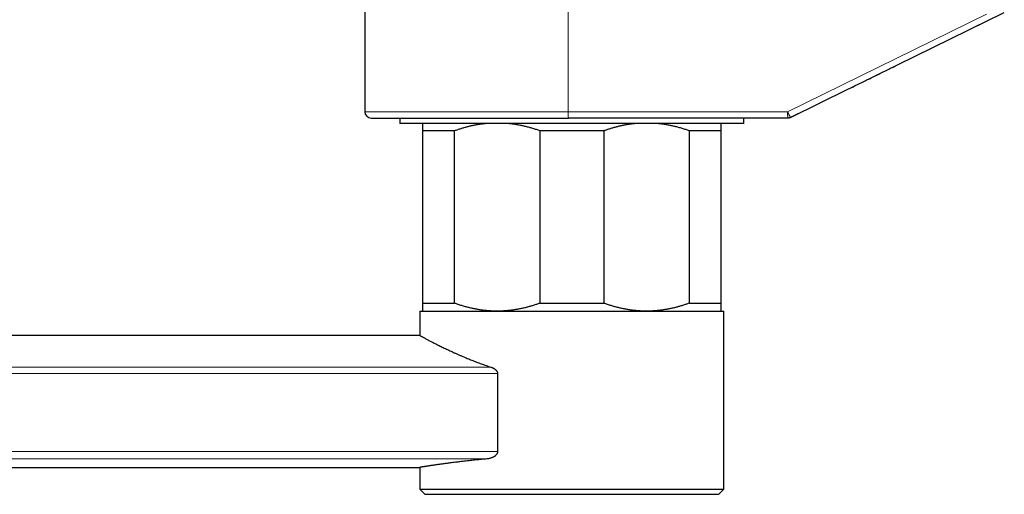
# Model space of a CAD drawing. Header units: millimetres. Extents: x 8 to 932, y 12 to 523.
# Tile 5 of 52: x 188 to 282, y 392 to 438. Entities that reach past the tile are written whole.
import ezdxf

# ---------------------------------------------------------------- set-up
doc = ezdxf.new("R2010")
doc.units = ezdxf.units.MM

msp = doc.modelspace()

# ---------------------------------------------------------------- linework, layer by layer
at = {"color": 7, "linetype": 'Continuous', "lineweight": 30}
for p, q in [((221.075, 454.536), (221.075, 428.804)), ((271.904, 433.293), (282.084, 438.303)), ((261.688, 428.266), (267.224, 430.992)), ((262.377, 428.605), (261.688, 428.266)), ((224.425, 428.204), (224.425, 427.704)), ((257.225, 427.704), (224.425, 427.704)), ((261.423, 428.204), (240.491, 428.204)), ((257.225, 427.704), (257.225, 428.204)), ((261.688, 428.266), (261.688, 428.266)), ((226.575, 427.016), (229.644, 427.016)), ((226.575, 427.016), (226.575, 410.516)), ((229.644, 410.516), (229.644, 427.016)), ((237.756, 427.016), (243.894, 427.016)), ((237.756, 427.016), (237.756, 410.516)), ((243.894, 410.516), (243.894, 427.016)), ((252.006, 427.016), (252.006, 410.516)), ((252.006, 427.016), (255.075, 427.016)), ((255.075, 410.516), (255.075, 427.016)), ((226.575, 410.516), (229.644, 410.516)), ((237.756, 410.516), (243.894, 410.516)), ((252.006, 410.516), (255.075, 410.516)), ((226.325, 409.766), (226.325, 407.442)), ((226.325, 409.766), (255.325, 409.766)), ((255.325, 392.766), (255.325, 409.766)), ((226.325, 407.442), (30.726, 407.442)), ((233.738, 403.795), (233.738, 396.345)), ((51.211, 394.842), (226.325, 394.842)), ((226.325, 394.842), (226.325, 392.766)), ((226.325, 392.766), (226.825, 392.266)), ((226.325, 392.766), (255.325, 392.766)), ((254.825, 392.266), (255.325, 392.766)), ((254.825, 392.266), (226.825, 392.266))]:
    msp.add_line(p, q, dxfattribs=at)
at = {"color": 252, "linetype": 'Continuous', "lineweight": 0}
for p, q in [((240.48, 428.804), (240.48, 453.171)), ((280.391, 438.148), (261.412, 428.804)), ((267.224, 430.992), (280.666, 437.61)), ((221.075, 428.804), (240.48, 428.804)), ((240.48, 428.804), (261.412, 428.804)), ((39.975, 404.415), (233.107, 404.415)), ((233.738, 403.795), (39.975, 403.795)), ((39.975, 396.345), (233.738, 396.345)), ((232.75, 395.652), (39.975, 395.652))]:
    msp.add_line(p, q, dxfattribs=at)
at = {"color": 7, "linetype": 'Continuous', "lineweight": 30}
msp.add_arc((221.675, 428.804), 0.6, 180, 270, dxfattribs=at)
at = {"color": 252, "linetype": 'Continuous', "lineweight": 0}
for centre in [(249.083, 428.654), (270.015, 428.654)]:
    msp.add_arc(centre, 8.604, 179.00137, 182.99833, dxfattribs=at)
at = {"color": 7, "linetype": 'Continuous', "lineweight": 30}
for points, knots in [([(267.224, 430.992), (267.51, 431.132), (268.114, 431.429), (269.035, 431.882), (269.987, 432.35), (270.939, 432.819), (271.571, 433.13), (271.888, 433.286)], [0, 0, 0, 0, 0.18301, 0.386647, 0.590696, 0.795149, 1, 1, 1, 1]), ([(221.675, 428.204), (221.676, 428.204), (221.678, 428.204), (221.693, 428.204), (221.718, 428.204), (221.752, 428.204), (221.792, 428.204), (221.832, 428.204), (221.871, 428.204), (221.914, 428.204), (221.961, 428.204), (222.014, 428.204), (222.083, 428.204), (222.171, 428.204), (222.281, 428.204), (222.401, 428.204), (222.533, 428.204), (222.675, 428.204), (222.828, 428.204), (222.973, 428.204), (223.106, 428.204), (223.224, 428.204), (223.347, 428.204), (223.474, 428.204), (223.606, 428.204), (223.742, 428.204), (223.9, 428.204), (224.081, 428.204), (224.29, 428.204), (224.506, 428.204), (224.721, 428.204), (224.932, 428.204), (225.138, 428.204), (225.35, 428.204), (225.567, 428.204), (225.79, 428.204), (226.031, 428.204), (226.293, 428.204), (226.576, 428.204), (226.867, 428.204), (227.167, 428.204), (227.476, 428.204), (227.793, 428.204), (228.116, 428.204), (228.446, 428.204), (228.781, 428.204), (229.119, 428.204), (229.462, 428.204), (229.811, 428.204), (230.145, 428.204), (230.465, 428.204), (230.767, 428.204), (231.072, 428.204), (231.381, 428.204), (231.693, 428.204), (232.026, 428.204), (232.382, 428.204), (232.762, 428.204), (233.146, 428.204), (233.493, 428.204), (233.802, 428.204), (234.071, 428.204), (234.341, 428.204), (234.613, 428.204), (234.886, 428.204), (235.16, 428.204), (235.436, 428.204), (235.736, 428.204), (236.062, 428.204), (236.413, 428.204), (236.765, 428.204), (237.113, 428.204), (237.509, 428.204), (237.957, 428.204), (238.461, 428.204), (238.966, 428.204), (239.473, 428.204), (239.981, 428.204), (240.321, 428.204), (240.491, 428.204)], [0, 0, 0, 0, 0.0146665, 0.0293093, 0.0439358, 0.0585537, 0.0731706, 0.0827444, 0.0923232, 0.101909, 0.111504, 0.1213716, 0.1315378, 0.1470753, 0.1625933, 0.178101, 0.1936073, 0.2091214, 0.2246522, 0.240209, 0.2505229, 0.2608226, 0.2711107, 0.2813897, 0.2916624, 0.3019313, 0.3121991, 0.3263202, 0.340451, 0.3545984, 0.3687692, 0.3810519, 0.3933146, 0.4055618, 0.4177978, 0.4300271, 0.4422543, 0.4566679, 0.471092, 0.4855337, 0.5000003, 0.5147369, 0.529446, 0.5441353, 0.5588124, 0.5734849, 0.5878986, 0.6023227, 0.6167644, 0.631231, 0.6432625, 0.6552751, 0.6672731, 0.6792606, 0.6912418, 0.7032208, 0.7173419, 0.7314728, 0.7456202, 0.7597909, 0.7695014, 0.7791997, 0.7888879, 0.7985683, 0.808243, 0.8179142, 0.8275842, 0.8372551, 0.8494174, 0.8615891, 0.8737744, 0.8858298, 0.8973506, 0.9144686, 0.9315665, 0.9486565, 0.9657506, 0.9828611, 1, 1, 1, 1]), ([(226.575, 427.704), (226.575, 427.697), (226.575, 427.678), (226.575, 427.635), (226.575, 427.577), (226.575, 427.51), (226.575, 427.432), (226.575, 427.344), (226.575, 427.244), (226.575, 427.136), (226.575, 427.056), (226.575, 427.016)], [0, 0, 0, 0, 0.0704642, 0.1849814, 0.2994991, 0.4123109, 0.5251234, 0.6438233, 0.7625562, 0.8812937, 1, 1, 1, 1]), ([(229.644, 427.016), (229.745, 427.052), (229.947, 427.124), (230.253, 427.222), (230.56, 427.314), (230.87, 427.398), (231.181, 427.474), (231.496, 427.542), (231.814, 427.603), (232.135, 427.653), (232.383, 427.687), (232.523, 427.701), (232.556, 427.704)], [0, 0, 0, 0, 0.1065467, 0.2131157, 0.3196817, 0.4262244, 0.5332665, 0.6403081, 0.749036, 0.8578355, 0.9666671, 1, 1, 1, 1]), ([(234.843, 427.704), (234.913, 427.697), (235.096, 427.678), (235.39, 427.635), (235.726, 427.577), (236.062, 427.509), (236.4, 427.431), (236.739, 427.342), (237.078, 427.244), (237.418, 427.136), (237.643, 427.056), (237.756, 427.016)], [0, 0, 0, 0, 0.070888, 0.184946, 0.298613, 0.41228, 0.528947, 0.645632, 0.762301, 0.88115, 1, 1, 1, 1]), ([(243.894, 427.016), (243.995, 427.052), (244.197, 427.124), (244.503, 427.222), (244.81, 427.314), (245.12, 427.398), (245.431, 427.474), (245.744, 427.542), (246.056, 427.601), (246.374, 427.652), (246.623, 427.686), (246.769, 427.701), (246.806, 427.704)], [0, 0, 0, 0, 0.106566, 0.213155, 0.31974, 0.426302, 0.533364, 0.640425, 0.746583, 0.85274, 0.962848, 1, 1, 1, 1]), ([(249.093, 427.704), (249.163, 427.697), (249.346, 427.678), (249.641, 427.635), (249.977, 427.577), (250.309, 427.51), (250.645, 427.432), (250.984, 427.344), (251.327, 427.244), (251.668, 427.136), (251.894, 427.056), (252.006, 427.016)], [0, 0, 0, 0, 0.070464, 0.184981, 0.299499, 0.412311, 0.525123, 0.643823, 0.762556, 0.881294, 1, 1, 1, 1]), ([(255.075, 427.016), (255.075, 427.055), (255.075, 427.131), (255.075, 427.235), (255.075, 427.332), (255.075, 427.42), (255.075, 427.499), (255.075, 427.568), (255.075, 427.627), (255.075, 427.673), (255.075, 427.695), (255.075, 427.704)], [0, 0, 0, 0, 0.113914, 0.227855, 0.341793, 0.455701, 0.570228, 0.684755, 0.798167, 0.911579, 1, 1, 1, 1]), ([(226.575, 410.516), (226.575, 410.478), (226.575, 410.402), (226.575, 410.297), (226.575, 410.201), (226.575, 410.113), (226.575, 410.034), (226.575, 409.965), (226.575, 409.906), (226.575, 409.856), (226.575, 409.817), (226.575, 409.788), (226.575, 409.77), (226.575, 409.768), (226.575, 409.766)], [0, 0, 0, 0, 0.082249, 0.164518, 0.246784, 0.32903, 0.411722, 0.494413, 0.576301, 0.658187, 0.743624, 0.829095, 0.914565, 1, 1, 1, 1]), ([(233.7, 409.766), (233.587, 409.767), (233.361, 409.77), (233.023, 409.786), (232.685, 409.813), (232.347, 409.85), (232.009, 409.898), (231.673, 409.956), (231.341, 410.023), (231.005, 410.1), (230.666, 410.189), (230.323, 410.289), (229.982, 410.397), (229.756, 410.477), (229.644, 410.516)], [0, 0, 0, 0, 0.082113, 0.164256, 0.2464, 0.328514, 0.41124, 0.493966, 0.57546, 0.656954, 0.742702, 0.828473, 0.914248, 1, 1, 1, 1]), ([(237.756, 410.516), (237.655, 410.481), (237.453, 410.409), (237.147, 410.311), (236.84, 410.219), (236.53, 410.135), (236.219, 410.059), (235.906, 409.991), (235.594, 409.932), (235.277, 409.881), (234.955, 409.838), (234.628, 409.805), (234.3, 409.782), (233.991, 409.769), (233.791, 409.767), (233.7, 409.766)], [0, 0, 0, 0, 0.076953, 0.1539222, 0.2308891, 0.3078392, 0.3851501, 0.4624605, 0.5391188, 0.6157768, 0.6952874, 0.7748249, 0.8543613, 0.9338704, 1, 1, 1, 1]), ([(247.95, 409.766), (247.837, 409.767), (247.611, 409.77), (247.273, 409.786), (246.935, 409.813), (246.597, 409.85), (246.259, 409.898), (245.923, 409.956), (245.591, 410.023), (245.255, 410.1), (244.916, 410.189), (244.573, 410.289), (244.232, 410.397), (244.006, 410.477), (243.894, 410.516)], [0, 0, 0, 0, 0.082113, 0.164256, 0.2464, 0.328514, 0.41124, 0.493966, 0.57546, 0.656954, 0.742702, 0.828473, 0.914248, 1, 1, 1, 1]), ([(252.006, 410.516), (251.905, 410.481), (251.703, 410.409), (251.397, 410.311), (251.09, 410.219), (250.78, 410.135), (250.469, 410.059), (250.156, 409.991), (249.844, 409.932), (249.527, 409.881), (249.205, 409.838), (248.878, 409.805), (248.55, 409.782), (248.241, 409.769), (248.041, 409.767), (247.95, 409.766)], [0, 0, 0, 0, 0.076953, 0.153922, 0.230889, 0.307839, 0.38515, 0.462461, 0.539119, 0.615777, 0.695287, 0.774825, 0.854361, 0.93387, 1, 1, 1, 1]), ([(255.075, 409.766), (255.075, 409.767), (255.075, 409.77), (255.075, 409.786), (255.075, 409.813), (255.075, 409.85), (255.075, 409.898), (255.075, 409.956), (255.075, 410.023), (255.075, 410.1), (255.075, 410.189), (255.075, 410.289), (255.075, 410.397), (255.075, 410.477), (255.075, 410.516)], [0, 0, 0, 0, 0.0821126, 0.1642556, 0.2463996, 0.3285136, 0.4112395, 0.4939659, 0.5754599, 0.6569544, 0.7427019, 0.8284732, 0.9142479, 1, 1, 1, 1]), ([(226.325, 407.442), (226.326, 407.442), (226.328, 407.441), (226.342, 407.433), (226.366, 407.42), (226.399, 407.402), (226.442, 407.378), (226.493, 407.35), (226.554, 407.317), (226.625, 407.279), (226.707, 407.234), (226.8, 407.184), (226.904, 407.129), (227.015, 407.07), (227.133, 407.007), (227.257, 406.942), (227.39, 406.873), (227.531, 406.799), (227.68, 406.723), (227.837, 406.643), (228.001, 406.56), (228.175, 406.473), (228.359, 406.382), (228.555, 406.286), (228.758, 406.188), (228.971, 406.086), (229.194, 405.982), (229.425, 405.875), (229.664, 405.766), (229.912, 405.655), (230.167, 405.543), (230.409, 405.439), (230.635, 405.343), (230.844, 405.256), (231.057, 405.169), (231.275, 405.082), (231.497, 404.994), (231.723, 404.907), (231.953, 404.82), (232.183, 404.736), (232.412, 404.653), (232.64, 404.573), (232.872, 404.493), (233.029, 404.441), (233.107, 404.415)], [0, 0, 0, 0, 0.024605, 0.049232, 0.073921, 0.09863, 0.123487, 0.148365, 0.1728, 0.197255, 0.223231, 0.24923, 0.275297, 0.301387, 0.325992, 0.350615, 0.375292, 0.399987, 0.424805, 0.449641, 0.474099, 0.498572, 0.524307, 0.550058, 0.575863, 0.601684, 0.628019, 0.654372, 0.680777, 0.707199, 0.733743, 0.760304, 0.780534, 0.800763, 0.821023, 0.841283, 0.861634, 0.881984, 0.902366, 0.922747, 0.942047, 0.961346, 0.980673, 1, 1, 1, 1]), ([(233.107, 404.415), (233.131, 404.407), (233.177, 404.391), (233.245, 404.362), (233.312, 404.33), (233.378, 404.294), (233.442, 404.254), (233.496, 404.214), (233.539, 404.177), (233.574, 404.144), (233.607, 404.11), (233.637, 404.073), (233.664, 404.035), (233.686, 403.997), (233.704, 403.959), (233.721, 403.914), (233.735, 403.859), (233.737, 403.816), (233.738, 403.795)], [0, 0, 0, 0, 0.08362, 0.166768, 0.248902, 0.332513, 0.415913, 0.498264, 0.549732, 0.599191, 0.649525, 0.700263, 0.748739, 0.792238, 0.833986, 0.874337, 0.93692, 1, 1, 1, 1]), ([(232.75, 395.652), (232.658, 395.643), (232.474, 395.626), (232.203, 395.6), (231.936, 395.574), (231.673, 395.548), (231.415, 395.521), (231.146, 395.492), (230.866, 395.461), (230.6, 395.431), (230.362, 395.404), (230.149, 395.379), (229.942, 395.354), (229.714, 395.326), (229.47, 395.295), (229.23, 395.264), (229.015, 395.236), (228.824, 395.211), (228.64, 395.186), (228.461, 395.161), (228.289, 395.138), (228.112, 395.113), (227.933, 395.087), (227.768, 395.063), (227.623, 395.042), (227.498, 395.024), (227.378, 395.006), (227.251, 394.987), (227.12, 394.967), (226.996, 394.948), (226.892, 394.932), (226.803, 394.918), (226.721, 394.905), (226.647, 394.893), (226.581, 394.883), (226.522, 394.874), (226.47, 394.865), (226.426, 394.858), (226.389, 394.852), (226.361, 394.848), (226.341, 394.845), (226.327, 394.842), (226.326, 394.842), (226.326, 394.842)], [0, 0, 0, 0, 0.0235497, 0.0471026, 0.0706523, 0.0943152, 0.1179812, 0.1416441, 0.1699204, 0.1982183, 0.2200631, 0.2419079, 0.2637925, 0.2856771, 0.3154542, 0.3452565, 0.3688063, 0.3923592, 0.415909, 0.4395723, 0.4632388, 0.4869021, 0.515179, 0.5434777, 0.5653292, 0.5871808, 0.6090729, 0.6309651, 0.6607582, 0.6905772, 0.7140028, 0.7374314, 0.7608569, 0.7843969, 0.8079401, 0.8314801, 0.8553079, 0.8791391, 0.902967, 0.9269162, 0.9508688, 0.974818, 1, 1, 1, 1]), ([(233.738, 396.345), (233.737, 396.325), (233.735, 396.283), (233.721, 396.226), (233.702, 396.176), (233.679, 396.131), (233.648, 396.081), (233.605, 396.028), (233.552, 395.974), (233.488, 395.919), (233.412, 395.866), (233.324, 395.815), (233.234, 395.772), (233.13, 395.732), (233.013, 395.696), (232.882, 395.667), (232.794, 395.657), (232.75, 395.652)], [0, 0, 0, 0, 0.042754, 0.08554, 0.120919, 0.156436, 0.19188, 0.248015, 0.30437, 0.36064, 0.438646, 0.516902, 0.595279, 0.673447, 0.782234, 0.891184, 1, 1, 1, 1])]:
    msp.add_open_spline(points, degree=3, knots=knots, dxfattribs=at)
at = {"color": 252, "linetype": 'Continuous', "lineweight": 0}
msp.add_open_spline([(261.412, 428.804), (261.414, 428.802), (261.418, 428.796), (261.421, 428.786), (261.426, 428.778), (261.429, 428.769), (261.433, 428.762), (261.437, 428.755), (261.44, 428.748), (261.445, 428.739), (261.452, 428.724), (261.46, 428.707), (261.47, 428.687), (261.482, 428.663), (261.498, 428.632), (261.511, 428.606), (261.521, 428.586), (261.526, 428.575), (261.532, 428.562), (261.539, 428.55), (261.546, 428.536), (261.553, 428.522), (261.565, 428.498), (261.582, 428.463), (261.598, 428.434), (261.607, 428.416), (261.61, 428.41), (261.613, 428.404), (261.616, 428.397), (261.62, 428.391), (261.623, 428.384), (261.627, 428.377), (261.633, 428.364), (261.642, 428.346), (261.655, 428.323), (261.667, 428.301), (261.676, 428.284), (261.682, 428.273), (261.686, 428.267), (261.687, 428.266), (261.688, 428.266)], degree=3, knots=[0, 0, 0, 0, 0.009179, 0.020948, 0.032686, 0.040596, 0.049361, 0.059728, 0.066526, 0.073251, 0.092579, 0.116575, 0.134397, 0.165473, 0.204033, 0.250073, 0.263815, 0.278646, 0.294566, 0.311574, 0.329672, 0.348858, 0.369133, 0.430483, 0.500058, 0.509882, 0.520264, 0.531203, 0.542698, 0.554751, 0.56736, 0.580527, 0.59425, 0.640997, 0.693242, 0.759276, 0.832404, 0.885115, 0.94098, 1, 1, 1, 1], dxfattribs=at)
at = {"color": 7, "linetype": 'Continuous', "lineweight": 30}
msp.add_open_spline([(261.688, 428.266), (261.667, 428.256), (261.625, 428.238), (261.559, 428.219), (261.492, 428.206), (261.446, 428.205), (261.423, 428.204)], degree=3, dxfattribs=at)

doc.saveas('drawing.dxf')
